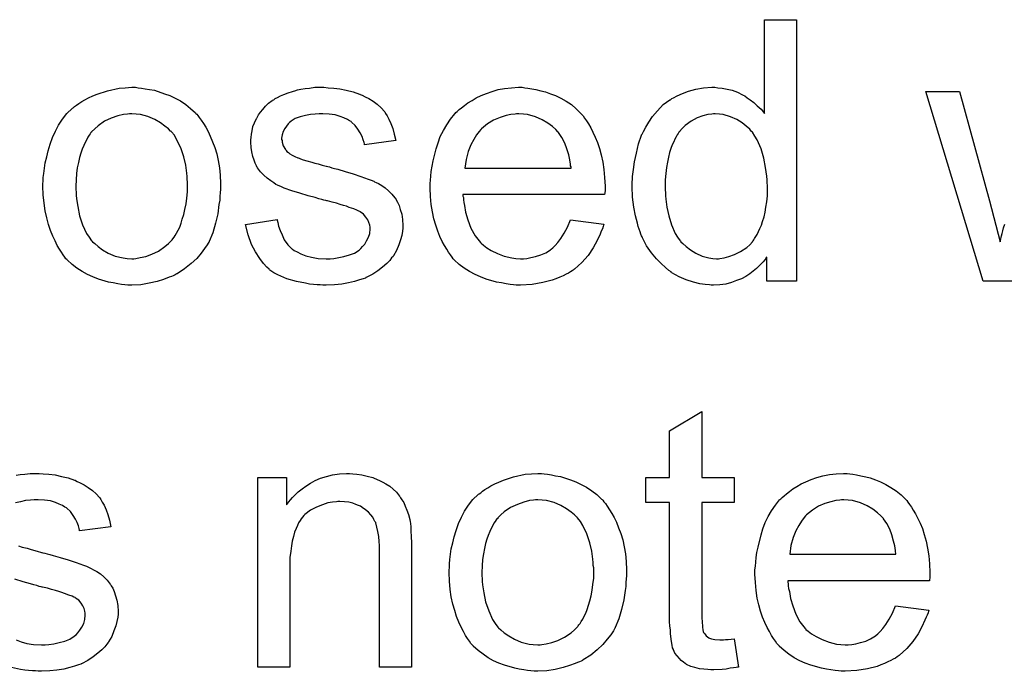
# Model space of a CAD drawing. Extents: x -1.6 to 9, y -2.8 to 5.2.
# Tile 59 of 197: x 4.912 to 5.213, y -0.221 to -0.021. Entities that reach past the tile are written whole.
import ezdxf

# ---------------------------------------------------------------- set-up
doc = ezdxf.new("R2010")
doc.units = 0
doc.layers.add('dfn6-15-57-c_document', color=1, linetype='CONTINUOUS')

msp = doc.modelspace()

# ---------------------------------------------------------------- linework, layer by layer
at = {"layer": 'dfn6-15-57-c_document', "color": 1}
for points in [[(5.149509, -0.101393), (5.140369, -0.101393), (5.140369, -0.094103), (5.140253, -0.094219), (5.140137, -0.094451), (5.13979, -0.094913), (5.139328, -0.095492), (5.138749, -0.09607), (5.138055, -0.096765), (5.137245, -0.097575), (5.136204, -0.098384), (5.135162, -0.099194), (5.134005, -0.100004), (5.132617, -0.100698), (5.131113, -0.101277), (5.129609, -0.101855), (5.127873, -0.102318), (5.126022, -0.10255), (5.124055, -0.102665), (5.123361, -0.102665), (5.122898, -0.10255), (5.12151, -0.102434), (5.11989, -0.102203), (5.117923, -0.10174), (5.115725, -0.101046), (5.113526, -0.10012), (5.111328, -0.098847), (5.111212, -0.098847), (5.111097, -0.098616), (5.110403, -0.098153), (5.109361, -0.097227), (5.108088, -0.09607), (5.106584, -0.094566), (5.10508, -0.092715), (5.103576, -0.090632), (5.102303, -0.088203), (5.102303, -0.088087), (5.102188, -0.087856), (5.102072, -0.087509), (5.101841, -0.087046), (5.101609, -0.086352), (5.101262, -0.085542), (5.101031, -0.084732), (5.100799, -0.083691), (5.100221, -0.081376), (5.099642, -0.078715), (5.099295, -0.075707), (5.09918, -0.072468), (5.09918, -0.072352), (5.09918, -0.072121), (5.09918, -0.071658), (5.09918, -0.070963), (5.099295, -0.070269), (5.099295, -0.069344), (5.099527, -0.067261), (5.099874, -0.064831), (5.100452, -0.06217), (5.101146, -0.059394), (5.102072, -0.056732), (5.102072, -0.056617), (5.102188, -0.056385), (5.102419, -0.056038), (5.102651, -0.055575), (5.103345, -0.054303), (5.10427, -0.052683), (5.105427, -0.050947), (5.106931, -0.049212), (5.108667, -0.047361), (5.11075, -0.045857), (5.110865, -0.045857), (5.110981, -0.045741), (5.111328, -0.04551), (5.111791, -0.045278), (5.112948, -0.0447), (5.114568, -0.04389), (5.116419, -0.043196), (5.118617, -0.042617), (5.121047, -0.042154), (5.123592, -0.042038), (5.124518, -0.042038), (5.125444, -0.042154), (5.126716, -0.04227), (5.12822, -0.042617), (5.12984, -0.042964), (5.13146, -0.043543), (5.132964, -0.044352), (5.133195, -0.044468), (5.133658, -0.0447), (5.134352, -0.045278), (5.135278, -0.045857), (5.136435, -0.046666), (5.137476, -0.047708), (5.138633, -0.048749), (5.139675, -0.050022), (5.139675, -0.021328), (5.149509, -0.021328), (5.149509, -0.101393)], [(4.947844, -0.042154), (4.948885, -0.04227), (4.950042, -0.042501), (4.951315, -0.042733), (4.952819, -0.042964), (4.955943, -0.044005), (4.957563, -0.044584), (4.959183, -0.045394), (4.960802, -0.046204), (4.962422, -0.047361), (4.963926, -0.048518), (4.96543, -0.049906), (4.965546, -0.050022), (4.965778, -0.050253), (4.966125, -0.050716), (4.966587, -0.051294), (4.967166, -0.052104), (4.96786, -0.053146), (4.968554, -0.054303), (4.969248, -0.055575), (4.969943, -0.056964), (4.970637, -0.058699), (4.971331, -0.060435), (4.97191, -0.062402), (4.972372, -0.064484), (4.97272, -0.066683), (4.972951, -0.068997), (4.973067, -0.071542), (4.973067, -0.071658), (4.973067, -0.072005), (4.973067, -0.072583), (4.973067, -0.073393), (4.972951, -0.074319), (4.972835, -0.075476), (4.972835, -0.076633), (4.972604, -0.077906), (4.972257, -0.080798), (4.971562, -0.083691), (4.970753, -0.086583), (4.969596, -0.089244), (4.969596, -0.08936), (4.96948, -0.089475), (4.969248, -0.089823), (4.969017, -0.090285), (4.968207, -0.091442), (4.967166, -0.092831), (4.965778, -0.094451), (4.964042, -0.09607), (4.962075, -0.09769), (4.959761, -0.099194), (4.959645, -0.099194), (4.95953, -0.09931), (4.959183, -0.099541), (4.958604, -0.099773), (4.958026, -0.100004), (4.957331, -0.100236), (4.955596, -0.10093), (4.953629, -0.101508), (4.951199, -0.102087), (4.948654, -0.10255), (4.945877, -0.102665), (4.94472, -0.102665), (4.943794, -0.10255), (4.942753, -0.102434), (4.941596, -0.102203), (4.940208, -0.101971), (4.938819, -0.10174), (4.935695, -0.100814), (4.93396, -0.10012), (4.93234, -0.099426), (4.93072, -0.0985), (4.929101, -0.097459), (4.927596, -0.096302), (4.926092, -0.094913), (4.925977, -0.094798), (4.925745, -0.094566), (4.925398, -0.094103), (4.924935, -0.093409), (4.924357, -0.092599), (4.923778, -0.091674), (4.923084, -0.090517), (4.92239, -0.089128), (4.921696, -0.087624), (4.921002, -0.085889), (4.920423, -0.084038), (4.919845, -0.082071), (4.919382, -0.079872), (4.919035, -0.077558), (4.918803, -0.075013), (4.918688, -0.072352), (4.918688, -0.072121), (4.918688, -0.071658), (4.918803, -0.070848), (4.918803, -0.069691), (4.918919, -0.068418), (4.91915, -0.066798), (4.919382, -0.065178), (4.919845, -0.063327), (4.920307, -0.061476), (4.920886, -0.059509), (4.92158, -0.057427), (4.922506, -0.05546), (4.923431, -0.053608), (4.924704, -0.051757), (4.925977, -0.050022), (4.927596, -0.048518), (4.927712, -0.048402), (4.927944, -0.048286), (4.928406, -0.047939), (4.928985, -0.047476), (4.929679, -0.047014), (4.930605, -0.046435), (4.93153, -0.045857), (4.932687, -0.045278), (4.93396, -0.0447), (4.935348, -0.044121), (4.938472, -0.04308), (4.942059, -0.04227), (4.94391, -0.042154), (4.945877, -0.042038), (4.947034, -0.042038), (4.947844, -0.042154)], [(5.006041, -0.042154), (5.007777, -0.04227), (5.009628, -0.042501), (5.011595, -0.042964), (5.013677, -0.043427), (5.015644, -0.044121), (5.01576, -0.044121), (5.015876, -0.044237), (5.016454, -0.044468), (5.01738, -0.044931), (5.018537, -0.04551), (5.019809, -0.046319), (5.021082, -0.047245), (5.022239, -0.048286), (5.02328, -0.049443), (5.023396, -0.049559), (5.023627, -0.050022), (5.02409, -0.050832), (5.024669, -0.051757), (5.025247, -0.053146), (5.025826, -0.05465), (5.026289, -0.056385), (5.026751, -0.058352), (5.017148, -0.059625), (5.017148, -0.059394), (5.017033, -0.058931), (5.016801, -0.058121), (5.016454, -0.05708), (5.015876, -0.056038), (5.015181, -0.054881), (5.014372, -0.053724), (5.013215, -0.052683), (5.013099, -0.052567), (5.012636, -0.052336), (5.011942, -0.051873), (5.0109, -0.05141), (5.009743, -0.050947), (5.008239, -0.050485), (5.006388, -0.050253), (5.004421, -0.050138), (5.003264, -0.050138), (5.002107, -0.050253), (5.000603, -0.050369), (4.999099, -0.050716), (4.997479, -0.051063), (4.995975, -0.051642), (4.994703, -0.052452), (4.994587, -0.052567), (4.99424, -0.052799), (4.993777, -0.053261), (4.993314, -0.053956), (4.992736, -0.05465), (4.992273, -0.055575), (4.991926, -0.056617), (4.99181, -0.057658), (4.99181, -0.057774), (4.99181, -0.058005), (4.991926, -0.058352), (4.991926, -0.058815), (4.992273, -0.059972), (4.992967, -0.061129), (4.993083, -0.061245), (4.993198, -0.06136), (4.99343, -0.061708), (4.993893, -0.062055), (4.994355, -0.062402), (4.99505, -0.062864), (4.995859, -0.063212), (4.996785, -0.063674), (4.996901, -0.063674), (4.997132, -0.06379), (4.997595, -0.063906), (4.998405, -0.064253), (4.999562, -0.0646), (5.001066, -0.064947), (5.001992, -0.065294), (5.003033, -0.065526), (5.00419, -0.065873), (5.005463, -0.06622), (5.005578, -0.06622), (5.005925, -0.066335), (5.006504, -0.066451), (5.007198, -0.066683), (5.008008, -0.066914), (5.009049, -0.067145), (5.011248, -0.06784), (5.013677, -0.068534), (5.016107, -0.069344), (5.018305, -0.070154), (5.019231, -0.070501), (5.020041, -0.070848), (5.020272, -0.070963), (5.020735, -0.071195), (5.021429, -0.071542), (5.022471, -0.072121), (5.023512, -0.072815), (5.024553, -0.07374), (5.025594, -0.074782), (5.02652, -0.075939), (5.026636, -0.076054), (5.026867, -0.076517), (5.02733, -0.077211), (5.027793, -0.078253), (5.02814, -0.079525), (5.028603, -0.080914), (5.028834, -0.082534), (5.02895, -0.084385), (5.02895, -0.084616), (5.02895, -0.085195), (5.028834, -0.08612), (5.028603, -0.087393), (5.028256, -0.088781), (5.027677, -0.090285), (5.026983, -0.092021), (5.026057, -0.093641), (5.025941, -0.093872), (5.025479, -0.094335), (5.0249, -0.095145), (5.023975, -0.09607), (5.022702, -0.097112), (5.021314, -0.098269), (5.019694, -0.09931), (5.017727, -0.100351), (5.017611, -0.100351), (5.017495, -0.100467), (5.016801, -0.100698), (5.015644, -0.101046), (5.01414, -0.101508), (5.012289, -0.101971), (5.010206, -0.102318), (5.008008, -0.10255), (5.005463, -0.102665), (5.004421, -0.102665), (5.003611, -0.10255), (5.002686, -0.10255), (5.001529, -0.102434), (5.000372, -0.102318), (4.999099, -0.102087), (4.996322, -0.101508), (4.99343, -0.100698), (4.990653, -0.099541), (4.98938, -0.098847), (4.988223, -0.098037), (4.988108, -0.097922), (4.987992, -0.097806), (4.987298, -0.097112), (4.986256, -0.09607), (4.985099, -0.094451), (4.983827, -0.092484), (4.982554, -0.09017), (4.981513, -0.087277), (4.980703, -0.084038), (4.990422, -0.082534), (4.990422, -0.082649), (4.990422, -0.082765), (4.990653, -0.083459), (4.990884, -0.084616), (4.991347, -0.085889), (4.991926, -0.087277), (4.99262, -0.088781), (4.993661, -0.090285), (4.994934, -0.091558), (4.995165, -0.091674), (4.995628, -0.092021), (4.996554, -0.092484), (4.997711, -0.093062), (4.999215, -0.093641), (5.00095, -0.094103), (5.003033, -0.094451), (5.005463, -0.094566), (5.00662, -0.094566), (5.007777, -0.094451), (5.009281, -0.094219), (5.0109, -0.093872), (5.012636, -0.093409), (5.01414, -0.092831), (5.015529, -0.091905), (5.015644, -0.09179), (5.016107, -0.091442), (5.01657, -0.090864), (5.017264, -0.090054), (5.017842, -0.089128), (5.018421, -0.087971), (5.018768, -0.086814), (5.018884, -0.085426), (5.018884, -0.08531), (5.018884, -0.084847), (5.018768, -0.084269), (5.018537, -0.083459), (5.01819, -0.082649), (5.017611, -0.081839), (5.016917, -0.080914), (5.015876, -0.080219), (5.01576, -0.080104), (5.015413, -0.079988), (5.014834, -0.079641), (5.013909, -0.079294), (5.01252, -0.078831), (5.01171, -0.078484), (5.010785, -0.078253), (5.009743, -0.077906), (5.008587, -0.077558), (5.007314, -0.077211), (5.00581, -0.076864), (5.005694, -0.076864), (5.005347, -0.076749), (5.004768, -0.076633), (5.004074, -0.076401), (5.003149, -0.07617), (5.002107, -0.075823), (4.999909, -0.075244), (4.997364, -0.074434), (4.994934, -0.07374), (4.99262, -0.07293), (4.991579, -0.072468), (4.990769, -0.072121), (4.990537, -0.072005), (4.990074, -0.071773), (4.98938, -0.071311), (4.988455, -0.070732), (4.987413, -0.069922), (4.986372, -0.068997), (4.985331, -0.067955), (4.984405, -0.066683), (4.984289, -0.066567), (4.984058, -0.066104), (4.983711, -0.065294), (4.983364, -0.064369), (4.983017, -0.063212), (4.98267, -0.061823), (4.982438, -0.060435), (4.982323, -0.058815), (4.982323, -0.058584), (4.982323, -0.058121), (4.982438, -0.057427), (4.982554, -0.056385), (4.982785, -0.055344), (4.983017, -0.054071), (4.98348, -0.052914), (4.984058, -0.051642), (4.984174, -0.051526), (4.984405, -0.051063), (4.984752, -0.050485), (4.985331, -0.049675), (4.986025, -0.048865), (4.986835, -0.047824), (4.987761, -0.046898), (4.988917, -0.046088), (4.989033, -0.045972), (4.98938, -0.045857), (4.989843, -0.04551), (4.990537, -0.045162), (4.991463, -0.0447), (4.992504, -0.044237), (4.993777, -0.043774), (4.995165, -0.043311), (4.995397, -0.043196), (4.995859, -0.04308), (4.996669, -0.042848), (4.997711, -0.042617), (4.998983, -0.042386), (5.000372, -0.04227), (5.001992, -0.042038), (5.004768, -0.042038), (5.006041, -0.042154)], [(5.066321, -0.042154), (5.067246, -0.04227), (5.068403, -0.042501), (5.069676, -0.042733), (5.07118, -0.04308), (5.072569, -0.043427), (5.074188, -0.044005), (5.075693, -0.044584), (5.077312, -0.045394), (5.078932, -0.046319), (5.080552, -0.047361), (5.082056, -0.048633), (5.083444, -0.050022), (5.08356, -0.050138), (5.083792, -0.050369), (5.084139, -0.050832), (5.084601, -0.051526), (5.08518, -0.052336), (5.085758, -0.053261), (5.086453, -0.054418), (5.087147, -0.055807), (5.087841, -0.057311), (5.088535, -0.058931), (5.089114, -0.060782), (5.089692, -0.062749), (5.090155, -0.064947), (5.090502, -0.067261), (5.090734, -0.069691), (5.090849, -0.072352), (5.090849, -0.072468), (5.090849, -0.07293), (5.090849, -0.07374), (5.090734, -0.074897), (5.047346, -0.074897), (5.047346, -0.075013), (5.047346, -0.07536), (5.047462, -0.075823), (5.047462, -0.076517), (5.047577, -0.077327), (5.047809, -0.078253), (5.048156, -0.080335), (5.04885, -0.082649), (5.049776, -0.085195), (5.051048, -0.087509), (5.052668, -0.089591), (5.052784, -0.089591), (5.0529, -0.089823), (5.053594, -0.090401), (5.054635, -0.091211), (5.056024, -0.092021), (5.057875, -0.092947), (5.059957, -0.093756), (5.062271, -0.094335), (5.063544, -0.094451), (5.064932, -0.094566), (5.065858, -0.094566), (5.066899, -0.094451), (5.068172, -0.094219), (5.06956, -0.093872), (5.07118, -0.093409), (5.072684, -0.092715), (5.074188, -0.09179), (5.074304, -0.091674), (5.074883, -0.091211), (5.075577, -0.090517), (5.076387, -0.089591), (5.077312, -0.088319), (5.078354, -0.086699), (5.079395, -0.084847), (5.08032, -0.082649), (5.090502, -0.083922), (5.090502, -0.084038), (5.090386, -0.084269), (5.090271, -0.084732), (5.090039, -0.085426), (5.089692, -0.08612), (5.089345, -0.087046), (5.088419, -0.089013), (5.087262, -0.091211), (5.085643, -0.093525), (5.083792, -0.095723), (5.081477, -0.097806), (5.081362, -0.097806), (5.08113, -0.098037), (5.080783, -0.098269), (5.08032, -0.098616), (5.079626, -0.098963), (5.078932, -0.09931), (5.078007, -0.099773), (5.076965, -0.100236), (5.075808, -0.100698), (5.074651, -0.101161), (5.071759, -0.101855), (5.068519, -0.102434), (5.064932, -0.102665), (5.06366, -0.102665), (5.06285, -0.10255), (5.061809, -0.102434), (5.060536, -0.102203), (5.059147, -0.101971), (5.057643, -0.10174), (5.054404, -0.100814), (5.052668, -0.10012), (5.051048, -0.099426), (5.049313, -0.0985), (5.047693, -0.097459), (5.046189, -0.096302), (5.044685, -0.094913), (5.044569, -0.094798), (5.044338, -0.094566), (5.043991, -0.094103), (5.043528, -0.093409), (5.042949, -0.092599), (5.042371, -0.091674), (5.041677, -0.090517), (5.040983, -0.089244), (5.040288, -0.08774), (5.039594, -0.08612), (5.039016, -0.084269), (5.038437, -0.082302), (5.037974, -0.080219), (5.037627, -0.077906), (5.037396, -0.075476), (5.03728, -0.07293), (5.03728, -0.072815), (5.03728, -0.072236), (5.03728, -0.071542), (5.037396, -0.070501), (5.037511, -0.069228), (5.037627, -0.06784), (5.037859, -0.06622), (5.038206, -0.0646), (5.039131, -0.060898), (5.03971, -0.059046), (5.040404, -0.05708), (5.04133, -0.055228), (5.042371, -0.053493), (5.043528, -0.051757), (5.044801, -0.050138), (5.044916, -0.050022), (5.045148, -0.04979), (5.04561, -0.049443), (5.046189, -0.048865), (5.046883, -0.048286), (5.047809, -0.047592), (5.04885, -0.046782), (5.050123, -0.046088), (5.051395, -0.045278), (5.0529, -0.044584), (5.054519, -0.04389), (5.056255, -0.043311), (5.058106, -0.042733), (5.060073, -0.042386), (5.062156, -0.042154), (5.064354, -0.042038), (5.065511, -0.042038), (5.066321, -0.042154)], [(5.217078, -0.101393), (5.206665, -0.101393), (5.189078, -0.043311), (5.199376, -0.043311), (5.208632, -0.076864), (5.211871, -0.08936), (5.211871, -0.089244), (5.211987, -0.089013), (5.212103, -0.088434), (5.212218, -0.088087), (5.212334, -0.087509), (5.21245, -0.086814), (5.212681, -0.086004), (5.212913, -0.085079), (5.21326, -0.083922)], [(4.945877, -0.050138), (4.945183, -0.050138), (4.944604, -0.050253), (4.943332, -0.050369), (4.941596, -0.050832), (4.939629, -0.051526), (4.937547, -0.052452), (4.93558, -0.05384), (4.934538, -0.054766), (4.933613, -0.055691), (4.933613, -0.055807), (4.933382, -0.055922), (4.93315, -0.05627), (4.932803, -0.056732), (4.932456, -0.057311), (4.932109, -0.058005), (4.931646, -0.058931), (4.931183, -0.059856), (4.93072, -0.061013), (4.930258, -0.06217), (4.92991, -0.063559), (4.929563, -0.065063), (4.929216, -0.066683), (4.928985, -0.068418), (4.928869, -0.070385), (4.928753, -0.072352), (4.928753, -0.072468), (4.928753, -0.072815), (4.928753, -0.073393), (4.928869, -0.074203), (4.928869, -0.075129), (4.928985, -0.07617), (4.929332, -0.0786), (4.92991, -0.081376), (4.930836, -0.084153), (4.931993, -0.086814), (4.932803, -0.087971), (4.933613, -0.089128), (4.933729, -0.089128), (4.933844, -0.08936), (4.934538, -0.089938), (4.93558, -0.090864), (4.936968, -0.09179), (4.938704, -0.092831), (4.940786, -0.093756), (4.943216, -0.094335), (4.944489, -0.094451), (4.945877, -0.094566), (4.946571, -0.094566), (4.94715, -0.094451), (4.948422, -0.094219), (4.950158, -0.093872), (4.952009, -0.093178), (4.954092, -0.092252), (4.956059, -0.090864), (4.9571, -0.089938), (4.958026, -0.089013), (4.958141, -0.088897), (4.958257, -0.088781), (4.958488, -0.088434), (4.958836, -0.087971), (4.959183, -0.087393), (4.959645, -0.086699), (4.960108, -0.085773), (4.960571, -0.084847), (4.961034, -0.083691), (4.961381, -0.082418), (4.961844, -0.081029), (4.962191, -0.079525), (4.962538, -0.07779), (4.962769, -0.076054), (4.963001, -0.074087), (4.963001, -0.072005), (4.963001, -0.071889), (4.963001, -0.071542), (4.963001, -0.070963), (4.962885, -0.070269), (4.962885, -0.069344), (4.962769, -0.068302), (4.962422, -0.065873), (4.961844, -0.063327), (4.960918, -0.06055), (4.959645, -0.058005), (4.958951, -0.056732), (4.958026, -0.055691), (4.958026, -0.055575), (4.957794, -0.05546), (4.9571, -0.054766), (4.956059, -0.053956), (4.95467, -0.052914), (4.952935, -0.051873), (4.950852, -0.050947), (4.948538, -0.050369), (4.947266, -0.050253), (4.945877, -0.050138)], [(5.06447, -0.050138), (5.063775, -0.050138), (5.063313, -0.050253), (5.06204, -0.050369), (5.060536, -0.050716), (5.058685, -0.051294), (5.056718, -0.052104), (5.054867, -0.053261), (5.053015, -0.054766), (5.052784, -0.054997), (5.052321, -0.055575), (5.051511, -0.056617), (5.050701, -0.058005), (5.049776, -0.059625), (5.048966, -0.061708), (5.048272, -0.064137), (5.047925, -0.066798), (5.080436, -0.066798), (5.080436, -0.066683), (5.080436, -0.066451), (5.08032, -0.066104), (5.08032, -0.065641), (5.080089, -0.064253), (5.079742, -0.062749), (5.079163, -0.060898), (5.078585, -0.059162), (5.077659, -0.057427), (5.076618, -0.055922), (5.076618, -0.055807), (5.076387, -0.055691), (5.075808, -0.054997), (5.074767, -0.054071), (5.073378, -0.05303), (5.071643, -0.051989), (5.06956, -0.051063), (5.067131, -0.050369), (5.065858, -0.050253), (5.06447, -0.050138)], [(5.124634, -0.050138), (5.124055, -0.050138), (5.123592, -0.050253), (5.12232, -0.050369), (5.120815, -0.050832), (5.11908, -0.05141), (5.117229, -0.052452), (5.115378, -0.053724), (5.114452, -0.05465), (5.113642, -0.055575), (5.113642, -0.055691), (5.113411, -0.055807), (5.113295, -0.056154), (5.112948, -0.056617), (5.112601, -0.057195), (5.112254, -0.057889), (5.111907, -0.058699), (5.111444, -0.059625), (5.110981, -0.060782), (5.110634, -0.062055), (5.110287, -0.063443), (5.10994, -0.064947), (5.109708, -0.066567), (5.109477, -0.068418), (5.109245, -0.070385), (5.109245, -0.072468), (5.109245, -0.072583), (5.109245, -0.07293), (5.109245, -0.073509), (5.109361, -0.074319), (5.109361, -0.075244), (5.109477, -0.076286), (5.109824, -0.078715), (5.110403, -0.081376), (5.111212, -0.084153), (5.112369, -0.086814), (5.113064, -0.087971), (5.113873, -0.089128), (5.113989, -0.089128), (5.114105, -0.08936), (5.114683, -0.089938), (5.115725, -0.090864), (5.116997, -0.09179), (5.118617, -0.092831), (5.120584, -0.093756), (5.122667, -0.094335), (5.123824, -0.094451), (5.124981, -0.094566), (5.125559, -0.094566), (5.126022, -0.094451), (5.127295, -0.094335), (5.128799, -0.093872), (5.130534, -0.093294), (5.132386, -0.092368), (5.134237, -0.091095), (5.135162, -0.090285), (5.135972, -0.08936), (5.135972, -0.089244), (5.136204, -0.089128), (5.136435, -0.088781), (5.136666, -0.088319), (5.137014, -0.08774), (5.137476, -0.087162), (5.137823, -0.086236), (5.138286, -0.08531), (5.138749, -0.084269), (5.139096, -0.083112), (5.139559, -0.081724), (5.139906, -0.080335), (5.140137, -0.078715), (5.140369, -0.077096), (5.1406, -0.075244), (5.1406, -0.073278), (5.1406, -0.073162), (5.1406, -0.072699), (5.1406, -0.072121), (5.140484, -0.071311), (5.140484, -0.070385), (5.140369, -0.069228), (5.140253, -0.067955), (5.140022, -0.066567), (5.139443, -0.06379), (5.138633, -0.060898), (5.137476, -0.058121), (5.136782, -0.056964), (5.135972, -0.055807), (5.135972, -0.055691), (5.135741, -0.055575), (5.135162, -0.054881), (5.134121, -0.053956), (5.132848, -0.052914), (5.131229, -0.051873), (5.129262, -0.051063), (5.127063, -0.050369), (5.125906, -0.050253), (5.124634, -0.050138)], [(5.120468, -0.161603), (5.130419, -0.161603), (5.130419, -0.169239), (5.120468, -0.169239), (5.120468, -0.203371), (5.120468, -0.203602), (5.120468, -0.204065), (5.120468, -0.204759), (5.120584, -0.205569), (5.1207, -0.20742), (5.120815, -0.20823), (5.120931, -0.208809), (5.121047, -0.20904), (5.121394, -0.209503), (5.121857, -0.210081), (5.122667, -0.21066), (5.122898, -0.210775), (5.123477, -0.211007), (5.124518, -0.211238), (5.126022, -0.211354), (5.127179, -0.211354), (5.127757, -0.211238), (5.128567, -0.211238), (5.129493, -0.211123), (5.130419, -0.211007), (5.131691, -0.219684), (5.13146, -0.219684), (5.130997, -0.2198), (5.130187, -0.219916), (5.129146, -0.220031), (5.127989, -0.220263), (5.126716, -0.220379), (5.124171, -0.220494), (5.123245, -0.220494), (5.12232, -0.220379), (5.121163, -0.220263), (5.119774, -0.220147), (5.118386, -0.2198), (5.117113, -0.219453), (5.11584, -0.218874), (5.115725, -0.218759), (5.115378, -0.218527), (5.114915, -0.21818), (5.114221, -0.217602), (5.113642, -0.217023), (5.112948, -0.216213), (5.112254, -0.215403), (5.111791, -0.214362), (5.111791, -0.214246), (5.11156, -0.213784), (5.111444, -0.212974), (5.111212, -0.211817), (5.110981, -0.210313), (5.110865, -0.209387), (5.110865, -0.208346), (5.11075, -0.207073), (5.110634, -0.2058), (5.110634, -0.204412), (5.110634, -0.202792), (5.110634, -0.169239), (5.103345, -0.169239), (5.103345, -0.161603), (5.110634, -0.161603), (5.110634, -0.147256), (5.120468, -0.141355), (5.120468, -0.161603)], [(4.918803, -0.160446), (4.920539, -0.160562), (4.92239, -0.160793), (4.924357, -0.161256), (4.92644, -0.161719), (4.928406, -0.162413), (4.928522, -0.162413), (4.928638, -0.162529), (4.929216, -0.16276), (4.930142, -0.163223), (4.931299, -0.163801), (4.932572, -0.164611), (4.933844, -0.165537), (4.935001, -0.166578), (4.936043, -0.167735), (4.936158, -0.167851), (4.93639, -0.168314), (4.936852, -0.169123), (4.937431, -0.170049), (4.93801, -0.171437), (4.938588, -0.172941), (4.939051, -0.174677), (4.939514, -0.176644), (4.92991, -0.177917), (4.92991, -0.177685), (4.929795, -0.177222), (4.929563, -0.176412), (4.929216, -0.175371), (4.928638, -0.17433), (4.927944, -0.173173), (4.927134, -0.172016), (4.925977, -0.170975), (4.925861, -0.170859), (4.925398, -0.170627), (4.924704, -0.170165), (4.923663, -0.169702), (4.922506, -0.169239), (4.921002, -0.168776), (4.91915, -0.168545), (4.917184, -0.168429), (4.916026, -0.168429), (4.914869, -0.168545), (4.913365, -0.168661), (4.911861, -0.169008), (4.910242, -0.169355)], [(4.910473, -0.160909), (4.911746, -0.160677), (4.913134, -0.160562), (4.914754, -0.16033), (4.917531, -0.16033), (4.918803, -0.160446)], [(5.013562, -0.160446), (5.014834, -0.160562), (5.016338, -0.160793), (5.017958, -0.16114), (5.019694, -0.161603), (5.021314, -0.162297), (5.021545, -0.162413), (5.022008, -0.162644), (5.022818, -0.162991), (5.023743, -0.16357), (5.0249, -0.164264), (5.025941, -0.16519), (5.026983, -0.166115), (5.027908, -0.167272), (5.028024, -0.167388), (5.028256, -0.167851), (5.028603, -0.168429), (5.029181, -0.169239), (5.029644, -0.170396), (5.030107, -0.171553), (5.030685, -0.172941), (5.031032, -0.174446), (5.031032, -0.174561), (5.031148, -0.175024), (5.031264, -0.175718), (5.031379, -0.176644), (5.031379, -0.178032), (5.031495, -0.179652), (5.031611, -0.181619), (5.031611, -0.184049), (5.031611, -0.219684), (5.021776, -0.219684), (5.021776, -0.184512), (5.021776, -0.184396), (5.021776, -0.18428), (5.021776, -0.18347), (5.021776, -0.182429), (5.021661, -0.181156), (5.021545, -0.179652), (5.021314, -0.178148), (5.020966, -0.17676), (5.020619, -0.175487), (5.020619, -0.175371), (5.020388, -0.175024), (5.020041, -0.174446), (5.019694, -0.173751), (5.019115, -0.173057), (5.018421, -0.172247), (5.017495, -0.171437), (5.016454, -0.170743), (5.016338, -0.170627), (5.015991, -0.170396), (5.015297, -0.170165), (5.014487, -0.169818), (5.013562, -0.16947), (5.012405, -0.169123), (5.011016, -0.169008), (5.009628, -0.168892), (5.009049, -0.168892), (5.008587, -0.169008), (5.00743, -0.169123), (5.005925, -0.169355), (5.004306, -0.169933), (5.002454, -0.170627), (5.000603, -0.171553), (4.998868, -0.172941), (4.998636, -0.173173), (4.998173, -0.173751), (4.997826, -0.174214), (4.997479, -0.174793), (4.997016, -0.175487), (4.996669, -0.176297), (4.996207, -0.177222), (4.995744, -0.178379), (4.995397, -0.179652), (4.99505, -0.181041), (4.994818, -0.182545), (4.994587, -0.184164), (4.994355, -0.186131), (4.994355, -0.188098), (4.994355, -0.219684), (4.984521, -0.219684), (4.984521, -0.161603), (4.993314, -0.161603), (4.993314, -0.169933), (4.99343, -0.169818), (4.993661, -0.16947), (4.994008, -0.169008), (4.994471, -0.168429), (4.995165, -0.167735), (4.995975, -0.166925), (4.996901, -0.166), (4.998058, -0.165074), (4.999215, -0.164264), (5.000603, -0.163338), (5.002107, -0.162529), (5.003727, -0.161834), (5.005578, -0.161256), (5.00743, -0.160793), (5.009512, -0.160446), (5.01171, -0.16033), (5.012636, -0.16033), (5.013562, -0.160446)], [(5.072221, -0.160446), (5.073263, -0.160562), (5.07442, -0.160793), (5.075693, -0.161024), (5.077197, -0.161256), (5.08032, -0.162297), (5.08194, -0.162876), (5.08356, -0.163685), (5.08518, -0.164495), (5.0868, -0.165652), (5.088304, -0.166809), (5.089808, -0.168198), (5.089924, -0.168314), (5.090155, -0.168545), (5.090502, -0.169008), (5.090965, -0.169586), (5.091543, -0.170396), (5.092238, -0.171437), (5.092932, -0.172594), (5.093626, -0.173867), (5.09432, -0.175256), (5.095014, -0.176991), (5.095709, -0.178726), (5.096287, -0.180693), (5.09675, -0.182776), (5.097097, -0.184974), (5.097328, -0.187288), (5.097444, -0.189834), (5.097444, -0.189949), (5.097444, -0.190297), (5.097444, -0.190875), (5.097444, -0.191685), (5.097328, -0.192611), (5.097213, -0.193768), (5.097213, -0.194924), (5.096981, -0.196197), (5.096634, -0.19909), (5.09594, -0.201982), (5.09513, -0.204875), (5.093973, -0.207536), (5.093973, -0.207651), (5.093857, -0.207767), (5.093626, -0.208114), (5.093395, -0.208577), (5.092585, -0.209734), (5.091543, -0.211123), (5.090155, -0.212742), (5.088419, -0.214362), (5.086453, -0.215982), (5.084139, -0.217486), (5.084023, -0.217486), (5.083907, -0.217602), (5.08356, -0.217833), (5.082982, -0.218065), (5.082403, -0.218296), (5.081709, -0.218527), (5.079973, -0.219221), (5.078007, -0.2198), (5.075577, -0.220379), (5.073031, -0.220841), (5.070255, -0.220957), (5.069098, -0.220957), (5.068172, -0.220841), (5.067131, -0.220726), (5.065974, -0.220494), (5.064585, -0.220263), (5.063197, -0.220031), (5.060073, -0.219106), (5.058337, -0.218412), (5.056718, -0.217717), (5.055098, -0.216792), (5.053478, -0.21575), (5.051974, -0.214594), (5.05047, -0.213205), (5.050354, -0.213089), (5.050123, -0.212858), (5.049776, -0.212395), (5.049313, -0.211701), (5.048734, -0.210891), (5.048156, -0.209965), (5.047462, -0.208809), (5.046767, -0.20742), (5.046073, -0.205916), (5.045379, -0.20418), (5.044801, -0.202329), (5.044222, -0.200362), (5.043759, -0.198164), (5.043412, -0.19585), (5.043181, -0.193305), (5.043065, -0.190644), (5.043065, -0.190412), (5.043065, -0.189949), (5.043181, -0.189139), (5.043181, -0.187982), (5.043297, -0.18671), (5.043528, -0.18509), (5.043759, -0.18347), (5.044222, -0.181619), (5.044685, -0.179768), (5.045263, -0.177801), (5.045958, -0.175718), (5.046883, -0.173751), (5.047809, -0.1719), (5.049082, -0.170049), (5.050354, -0.168314), (5.051974, -0.166809), (5.05209, -0.166694), (5.052321, -0.166578), (5.052784, -0.166231), (5.053362, -0.165768), (5.054057, -0.165305), (5.054982, -0.164727), (5.055908, -0.164148), (5.057065, -0.16357), (5.058337, -0.162991), (5.059726, -0.162413), (5.06285, -0.161371), (5.066436, -0.160562), (5.068288, -0.160446), (5.070255, -0.16033), (5.071412, -0.16033), (5.072221, -0.160446)], [(5.165823, -0.160446), (5.166748, -0.160562), (5.167905, -0.160793), (5.169178, -0.161024), (5.170682, -0.161371), (5.172071, -0.161719), (5.17369, -0.162297), (5.175194, -0.162876), (5.176814, -0.163685), (5.178434, -0.164611), (5.180054, -0.165652), (5.181558, -0.166925), (5.182946, -0.168314), (5.183062, -0.168429), (5.183293, -0.168661), (5.183641, -0.169123), (5.184103, -0.169818), (5.184682, -0.170627), (5.18526, -0.171553), (5.185955, -0.17271), (5.186649, -0.174099), (5.187343, -0.175603), (5.188037, -0.177222), (5.188616, -0.179074), (5.189194, -0.181041), (5.189657, -0.183239), (5.190004, -0.185553), (5.190235, -0.187982), (5.190351, -0.190644), (5.190351, -0.190759), (5.190351, -0.191222), (5.190351, -0.192032), (5.190235, -0.193189), (5.146848, -0.193189), (5.146848, -0.193305), (5.146848, -0.193652), (5.146964, -0.194115), (5.146964, -0.194809), (5.147079, -0.195619), (5.147311, -0.196544), (5.147658, -0.198627), (5.148352, -0.200941), (5.149278, -0.203486), (5.15055, -0.2058), (5.15217, -0.207883), (5.152286, -0.207883), (5.152402, -0.208114), (5.153096, -0.208693), (5.154137, -0.209503), (5.155525, -0.210313), (5.157377, -0.211238), (5.159459, -0.212048), (5.161773, -0.212627), (5.163046, -0.212742), (5.164434, -0.212858), (5.16536, -0.212858), (5.166401, -0.212742), (5.167674, -0.212511), (5.169062, -0.212164), (5.170682, -0.211701), (5.172186, -0.211007), (5.17369, -0.210081), (5.173806, -0.209965), (5.174385, -0.209503), (5.175079, -0.208809), (5.175889, -0.207883), (5.176814, -0.20661), (5.177856, -0.20499), (5.178897, -0.203139), (5.179823, -0.200941), (5.190004, -0.202214), (5.190004, -0.202329), (5.189888, -0.202561), (5.189773, -0.203024), (5.189541, -0.203718), (5.189194, -0.204412), (5.188847, -0.205338), (5.187922, -0.207304), (5.186765, -0.209503), (5.185145, -0.211817), (5.183293, -0.214015), (5.18098, -0.216098), (5.180864, -0.216098), (5.180632, -0.216329), (5.180285, -0.21656), (5.179823, -0.216907), (5.179128, -0.217255), (5.178434, -0.217602), (5.177508, -0.218065), (5.176467, -0.218527), (5.17531, -0.21899), (5.174153, -0.219453), (5.171261, -0.220147), (5.168021, -0.220726), (5.164434, -0.220957), (5.163162, -0.220957), (5.162352, -0.220841), (5.16131, -0.220726), (5.160038, -0.220494), (5.158649, -0.220263), (5.157145, -0.220031), (5.153906, -0.219106), (5.15217, -0.218412), (5.15055, -0.217717), (5.148815, -0.216792), (5.147195, -0.21575), (5.145691, -0.214594), (5.144187, -0.213205), (5.144071, -0.213089), (5.14384, -0.212858), (5.143493, -0.212395), (5.14303, -0.211701), (5.142451, -0.210891), (5.141873, -0.209965), (5.141179, -0.208809), (5.140484, -0.207536), (5.13979, -0.206032), (5.139096, -0.204412), (5.138518, -0.202561), (5.137939, -0.200594), (5.137476, -0.198511), (5.137129, -0.196197), (5.136898, -0.193768), (5.136782, -0.191222), (5.136782, -0.191106), (5.136782, -0.190528), (5.136782, -0.189834), (5.136898, -0.188792), (5.137014, -0.18752), (5.137129, -0.186131), (5.137361, -0.184512), (5.137708, -0.182892), (5.138633, -0.179189), (5.139212, -0.177338), (5.139906, -0.175371), (5.140832, -0.17352), (5.141873, -0.171785), (5.14303, -0.170049), (5.144303, -0.168429), (5.144418, -0.168314), (5.14465, -0.168082), (5.145113, -0.167735), (5.145691, -0.167156), (5.146385, -0.166578), (5.147311, -0.165884), (5.148352, -0.165074), (5.149625, -0.16438), (5.150898, -0.16357), (5.152402, -0.162876), (5.154021, -0.162181), (5.155757, -0.161603), (5.157608, -0.161024), (5.159575, -0.160677), (5.161658, -0.160446), (5.163856, -0.16033), (5.165013, -0.16033), (5.165823, -0.160446)], [(5.070255, -0.168429), (5.06956, -0.168429), (5.068982, -0.168545), (5.067709, -0.168661), (5.065974, -0.169123), (5.064007, -0.169818), (5.061924, -0.170743), (5.059957, -0.172132), (5.058916, -0.173057), (5.05799, -0.173983), (5.05799, -0.174099), (5.057759, -0.174214), (5.057528, -0.174561), (5.057181, -0.175024), (5.056833, -0.175603), (5.056486, -0.176297), (5.056024, -0.177222), (5.055561, -0.178148), (5.055098, -0.179305), (5.054635, -0.180462), (5.054288, -0.18185), (5.053941, -0.183355), (5.053594, -0.184974), (5.053362, -0.18671), (5.053247, -0.188677), (5.053131, -0.190644), (5.053131, -0.190759), (5.053131, -0.191106), (5.053131, -0.191685), (5.053247, -0.192495), (5.053247, -0.19342), (5.053362, -0.194462), (5.053709, -0.196891), (5.054288, -0.199668), (5.055214, -0.202445), (5.056371, -0.205106), (5.057181, -0.206263), (5.05799, -0.20742), (5.058106, -0.20742), (5.058222, -0.207651), (5.058916, -0.20823), (5.059957, -0.209156), (5.061346, -0.210081), (5.063081, -0.211123), (5.065164, -0.212048), (5.067593, -0.212627), (5.068866, -0.212742), (5.070255, -0.212858), (5.070949, -0.212858), (5.071527, -0.212742), (5.0728, -0.212511), (5.074535, -0.212164), (5.076387, -0.21147), (5.078469, -0.210544), (5.080436, -0.209156), (5.081477, -0.20823), (5.082403, -0.207304), (5.082519, -0.207189), (5.082635, -0.207073), (5.082866, -0.206726), (5.083213, -0.206263), (5.08356, -0.205685), (5.084023, -0.20499), (5.084486, -0.204065), (5.084949, -0.203139), (5.085411, -0.201982), (5.085758, -0.200709), (5.086221, -0.199321), (5.086568, -0.197817), (5.086915, -0.196082), (5.087147, -0.194346), (5.087378, -0.192379), (5.087378, -0.190297), (5.087378, -0.190181), (5.087378, -0.189834), (5.087378, -0.189255), (5.087262, -0.188561), (5.087262, -0.187635), (5.087147, -0.186594), (5.0868, -0.184164), (5.086221, -0.181619), (5.085296, -0.178842), (5.084023, -0.176297), (5.083329, -0.175024), (5.082403, -0.173983), (5.082403, -0.173867), (5.082172, -0.173751), (5.081477, -0.173057), (5.080436, -0.172247), (5.079048, -0.171206), (5.077312, -0.170165), (5.07523, -0.169239), (5.072916, -0.168661), (5.071643, -0.168545), (5.070255, -0.168429)], [(5.163972, -0.168429), (5.163277, -0.168429), (5.162815, -0.168545), (5.161542, -0.168661), (5.160038, -0.169008), (5.158187, -0.169586), (5.15622, -0.170396), (5.154368, -0.171553), (5.152517, -0.173057), (5.152286, -0.173289), (5.151823, -0.173867), (5.151013, -0.174908), (5.150203, -0.176297), (5.149278, -0.177917), (5.148468, -0.179999), (5.147774, -0.182429), (5.147426, -0.18509), (5.179938, -0.18509), (5.179938, -0.184974), (5.179938, -0.184743), (5.179823, -0.184396), (5.179823, -0.183933), (5.179591, -0.182545), (5.179244, -0.181041), (5.178666, -0.179189), (5.178087, -0.177454), (5.177161, -0.175718), (5.17612, -0.174214), (5.17612, -0.174099), (5.175889, -0.173983), (5.17531, -0.173289), (5.174269, -0.172363), (5.172881, -0.171322), (5.171145, -0.17028), (5.169062, -0.169355), (5.166633, -0.168661), (5.16536, -0.168545), (5.163972, -0.168429)], [(4.911167, -0.182545), (4.912324, -0.182892), (4.913828, -0.183239), (4.914754, -0.183586), (4.915795, -0.183817), (4.916952, -0.184164), (4.918225, -0.184512), (4.918341, -0.184512), (4.918688, -0.184627), (4.919266, -0.184743), (4.91996, -0.184974), (4.92077, -0.185206), (4.921811, -0.185437), (4.92401, -0.186131), (4.92644, -0.186826), (4.928869, -0.187635), (4.931068, -0.188445), (4.931993, -0.188792), (4.932803, -0.189139), (4.933034, -0.189255), (4.933497, -0.189487), (4.934191, -0.189834), (4.935233, -0.190412), (4.936274, -0.191106), (4.937315, -0.192032), (4.938357, -0.193073), (4.939282, -0.19423), (4.939398, -0.194346), (4.939629, -0.194809), (4.940092, -0.195503), (4.940555, -0.196544), (4.940902, -0.197817), (4.941365, -0.199205), (4.941596, -0.200825), (4.941712, -0.202676), (4.941712, -0.202908), (4.941712, -0.203486), (4.941596, -0.204412), (4.941365, -0.205685), (4.941018, -0.207073), (4.940439, -0.208577), (4.939745, -0.210313), (4.938819, -0.211932), (4.938704, -0.212164), (4.938241, -0.212627), (4.937662, -0.213436), (4.936737, -0.214362), (4.935464, -0.215403), (4.934076, -0.21656), (4.932456, -0.217602), (4.930489, -0.218643), (4.930373, -0.218643), (4.930258, -0.218759), (4.929563, -0.21899), (4.928406, -0.219337), (4.926902, -0.2198), (4.925051, -0.220263), (4.922968, -0.22061), (4.92077, -0.220841), (4.918225, -0.220957), (4.917184, -0.220957), (4.916374, -0.220841), (4.915448, -0.220841), (4.914291, -0.220726), (4.913134, -0.22061), (4.911861, -0.220379), (4.909084, -0.2198)], [(4.910473, -0.211354), (4.911977, -0.211932), (4.913712, -0.212395), (4.915795, -0.212742), (4.918225, -0.212858), (4.919382, -0.212858), (4.920539, -0.212742), (4.922043, -0.212511), (4.923663, -0.212164), (4.925398, -0.211701), (4.926902, -0.211123), (4.928291, -0.210197), (4.928406, -0.210081), (4.928869, -0.209734), (4.929332, -0.209156), (4.930026, -0.208346), (4.930605, -0.20742), (4.931183, -0.206263), (4.93153, -0.205106), (4.931646, -0.203718), (4.931646, -0.203602), (4.931646, -0.203139), (4.93153, -0.202561), (4.931299, -0.201751), (4.930952, -0.200941), (4.930373, -0.200131), (4.929679, -0.199205), (4.928638, -0.198511), (4.928522, -0.198395), (4.928175, -0.19828), (4.927596, -0.197933), (4.926671, -0.197586), (4.925283, -0.197123), (4.924473, -0.196776), (4.923547, -0.196544), (4.922506, -0.196197), (4.921349, -0.19585), (4.920076, -0.195503), (4.918572, -0.195156), (4.918456, -0.195156), (4.918109, -0.19504), (4.917531, -0.194924), (4.916836, -0.194693), (4.915911, -0.194462), (4.914869, -0.194115), (4.912671, -0.193536), (4.910126, -0.192726)]]:
    msp.add_lwpolyline(points, dxfattribs=at)

doc.saveas('drawing.dxf')
